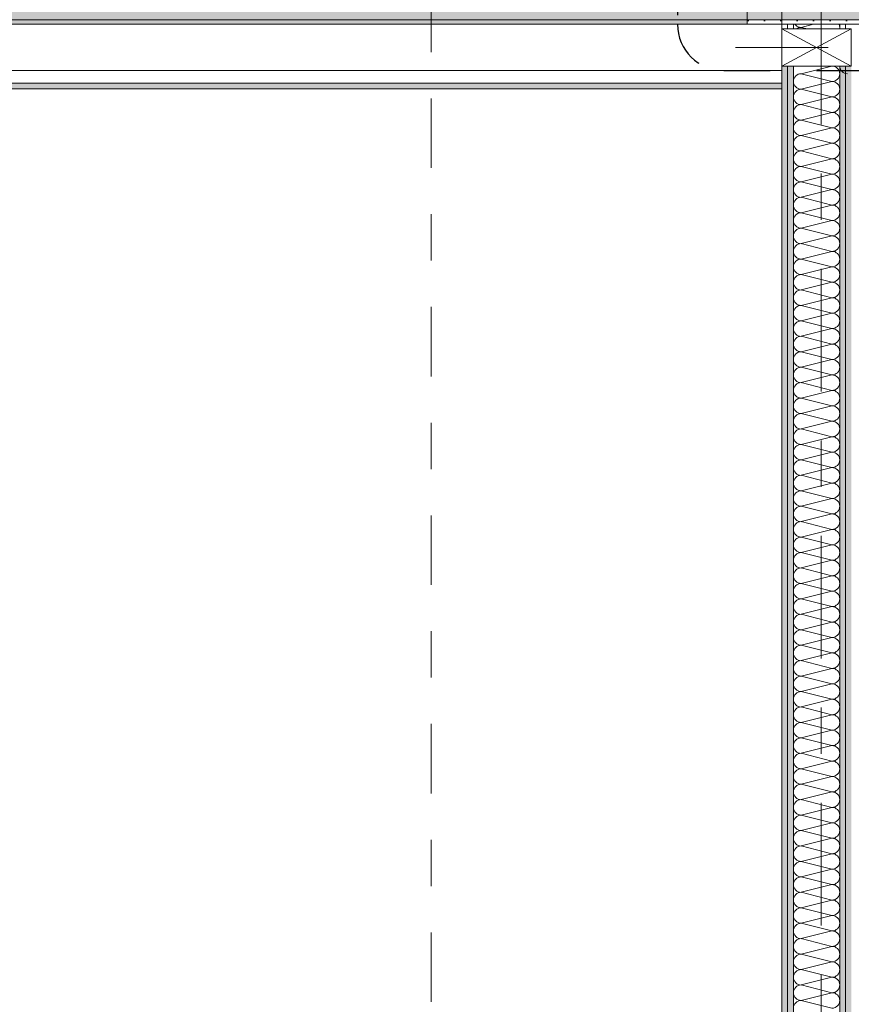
# Model space of a CAD drawing. Header units: metres. Extents: x -3.6 to 85.2, y -11 to 16.8.
# Tile 68 of 256: x 9.6 to 11.4, y 3.1 to 5.2. Entities that reach past the tile are written whole.
import ezdxf

# ---------------------------------------------------------------- set-up
doc = ezdxf.new("R2010")
doc.units = ezdxf.units.M
doc.header["$MEASUREMENT"] = 0
for name, pattern in [('Punktlinie eng', [0.0375, 0.0125, -0.025]), ('Schnittlinie', [0.3, 0.15, -0.075, 0, -0.075]), ('Strichlinie doppelt', [0.546806, 0.264583, -0.105833, 0.070556, -0.105833]), ('Strichpunktlinie', [0.31, 0.2, -0.05, 0.01, -0.05])]:
    doc.linetypes.add(name, pattern=pattern)
for name, color, linetype in [('201a - Marker.Schnitt - optisch Grundriss', 7, 'Continuous'), ('208 - Marker.Detail', 7, 'Continuous'), ('451 - Universal.Achsen Raster', 7, 'Continuous'), ('607 - Struktur.Stütze', 7, 'Continuous'), ('608 - Struktur.Träger', 7, 'Continuous'), ('Neubau_606 - Struktur.Wand Innen Ausbau', 7, 'Continuous'), ('Neubau_653 - Abdeckung.TB Verkofferung', 7, 'Continuous')]:
    doc.layers.add(name, color=color, linetype=linetype)
pattern_1 = [(45, (0, 0), (-0.01767767, 0.01767767), [0, -0.025])]

# ---------------------------------------------------------------- blocks, each defined once
blk = doc.blocks.new('*X28')
at = {"layer": 'Neubau_606 - Struktur.Wand Innen Ausbau', "color": 7, "linetype": 'Continuous', "lineweight": 5}
for p, q in [((11.2734, 5.19), (11.2749, 5.1882)), ((11.2749, 5.1882), (11.2774, 5.1861)), ((11.2774, 5.1861), (11.2803, 5.1846)), ((11.3133, 5.19), (11.2867, 5.1833)), ((11.3687, 5.1897), (11.3686, 5.19)), ((11.3697, 5.1866), (11.3687, 5.1897)), ((11.37, 5.1833), (11.3697, 5.1866)), ((11.2774, 5.1805), (11.2767, 5.18)), ((11.2803, 5.1821), (11.2774, 5.1805)), ((11.2803, 5.1846), (11.2834, 5.1837)), ((11.2834, 5.183), (11.2803, 5.1821)), ((11.2834, 5.1837), (11.2867, 5.1833)), ((11.2867, 5.1833), (11.2834, 5.183)), ((11.3001, 5.18), (11.2867, 5.1833)), ((11.3696, 5.18), (11.3697, 5.1801)), ((11.3697, 5.1801), (11.37, 5.1833))]:
    blk.add_line(p, q, dxfattribs=at)
blk = doc.blocks.new('*X29')
at = {"layer": 'Neubau_606 - Struktur.Wand Innen Ausbau', "color": 7, "linetype": 'Continuous', "lineweight": 5}
for p, q in [((11.3533, 5.1), (11.2867, 5.0833)), ((11.3533, 5.0667), (11.2867, 5.0833)), ((11.3533, 5.0667), (11.2867, 5.05)), ((11.3533, 5.0333), (11.2867, 5.05)), ((11.3533, 5.0333), (11.2867, 5.0167)), ((11.3533, 5), (11.2867, 5.0167)), ((11.3533, 5), (11.2867, 4.9833)), ((11.3533, 4.9667), (11.2867, 4.9833)), ((11.3533, 4.9667), (11.2867, 4.95)), ((11.3533, 4.9333), (11.2867, 4.95)), ((11.3533, 4.9333), (11.2867, 4.9167)), ((11.3533, 4.9), (11.2867, 4.9167)), ((11.3533, 4.9), (11.2867, 4.8833)), ((11.3533, 4.8667), (11.2867, 4.8833)), ((11.3533, 4.8667), (11.2867, 4.85)), ((11.3533, 4.8333), (11.2867, 4.85)), ((11.3533, 4.8333), (11.2867, 4.8167)), ((11.3533, 4.8), (11.2867, 4.8167)), ((11.3533, 4.8), (11.2867, 4.7833)), ((11.3533, 4.7667), (11.2867, 4.7833)), ((11.3533, 4.7667), (11.2867, 4.75)), ((11.3533, 4.7333), (11.2867, 4.75)), ((11.3533, 4.7333), (11.2867, 4.7167)), ((11.3533, 4.7), (11.2867, 4.7167)), ((11.3533, 4.7), (11.2867, 4.6833)), ((11.3533, 4.6667), (11.2867, 4.6833)), ((11.3533, 4.6667), (11.2867, 4.65)), ((11.3533, 4.6333), (11.2867, 4.65)), ((11.3533, 4.6333), (11.2867, 4.6167)), ((11.3533, 4.6), (11.2867, 4.6167)), ((11.3533, 4.6), (11.2867, 4.5833)), ((11.3533, 4.5667), (11.2867, 4.5833)), ((11.3533, 4.5667), (11.2867, 4.55)), ((11.3533, 4.5333), (11.2867, 4.55)), ((11.3533, 4.5333), (11.2867, 4.5167)), ((11.3533, 4.5), (11.2867, 4.5167)), ((11.3533, 4.5), (11.2867, 4.4833)), ((11.3533, 4.4667), (11.2867, 4.4833)), ((11.3533, 4.4667), (11.2867, 4.45)), ((11.3533, 4.4333), (11.2867, 4.45)), ((11.3533, 4.4333), (11.2867, 4.4167)), ((11.3533, 4.4), (11.2867, 4.4167)), ((11.3533, 4.4), (11.2867, 4.3833)), ((11.3533, 4.3667), (11.2867, 4.3833)), ((11.3533, 4.3667), (11.2867, 4.35)), ((11.3533, 4.3333), (11.2867, 4.35)), ((11.3533, 4.3333), (11.2867, 4.3167)), ((11.3533, 4.3), (11.2867, 4.3167)), ((11.3533, 4.3), (11.2867, 4.2833)), ((11.3533, 4.2667), (11.2867, 4.2833)), ((11.3533, 4.2667), (11.2867, 4.25)), ((11.3533, 4.2333), (11.2867, 4.25)), ((11.3533, 4.2333), (11.2867, 4.2167)), ((11.3533, 4.2), (11.2867, 4.2167)), ((11.3533, 4.2), (11.2867, 4.1833)), ((11.3533, 4.1667), (11.2867, 4.1833)), ((11.3533, 4.1667), (11.2867, 4.15)), ((11.3533, 4.1333), (11.2867, 4.15)), ((11.3533, 4.1333), (11.2867, 4.1167)), ((11.3533, 4.1), (11.2867, 4.1167)), ((11.3533, 4.1), (11.2867, 4.0833)), ((11.3533, 4.0667), (11.2867, 4.0833)), ((11.3533, 4.0667), (11.2867, 4.05)), ((11.3533, 4.0333), (11.2867, 4.05)), ((11.3533, 4.0333), (11.2867, 4.0167)), ((11.3533, 4), (11.2867, 4.0167)), ((11.3533, 4), (11.2867, 3.9833)), ((11.3533, 3.9667), (11.2867, 3.9833)), ((11.3533, 3.9667), (11.2867, 3.95)), ((11.3533, 3.9333), (11.2867, 3.95)), ((11.3533, 3.9333), (11.2867, 3.9167)), ((11.3533, 3.9), (11.2867, 3.9167)), ((11.3533, 3.9), (11.2867, 3.8833)), ((11.3533, 3.8667), (11.2867, 3.8833)), ((11.3533, 3.8667), (11.2867, 3.85)), ((11.3533, 3.8333), (11.2867, 3.85)), ((11.3533, 3.8333), (11.2867, 3.8167)), ((11.3533, 3.8), (11.2867, 3.8167)), ((11.3533, 3.8), (11.2867, 3.7833)), ((11.3533, 3.7667), (11.2867, 3.7833)), ((11.3533, 3.7667), (11.2867, 3.75)), ((11.3533, 3.7333), (11.2867, 3.75)), ((11.3533, 3.7333), (11.2867, 3.7167)), ((11.3533, 3.7), (11.2867, 3.7167)), ((11.3533, 3.7), (11.2867, 3.6833)), ((11.3533, 3.6667), (11.2867, 3.6833)), ((11.3533, 3.6667), (11.2867, 3.65)), ((11.3533, 3.6333), (11.2867, 3.65)), ((11.3533, 3.6333), (11.2867, 3.6167)), ((11.3533, 3.6), (11.2867, 3.6167)), ((11.3533, 3.6), (11.2867, 3.5833)), ((11.3533, 3.5667), (11.2867, 3.5833)), ((11.3533, 3.5667), (11.2867, 3.55)), ((11.3533, 3.5333), (11.2867, 3.55)), ((11.3533, 3.5333), (11.2867, 3.5167)), ((11.3533, 3.5), (11.2867, 3.5167)), ((11.3533, 3.5), (11.2867, 3.4833)), ((11.3533, 3.4667), (11.2867, 3.4833)), ((11.3533, 3.4667), (11.2867, 3.45)), ((11.3533, 3.4333), (11.2867, 3.45)), ((11.3533, 3.4333), (11.2867, 3.4167)), ((11.3533, 3.4), (11.2867, 3.4167)), ((11.3533, 3.4), (11.2867, 3.3833)), ((11.3533, 3.3667), (11.2867, 3.3833)), ((11.3533, 3.3667), (11.2867, 3.35)), ((11.3533, 3.3333), (11.2867, 3.35)), ((11.3533, 3.3333), (11.2867, 3.3167)), ((11.3533, 3.3), (11.2867, 3.3167)), ((11.3533, 3.3), (11.2867, 3.2833)), ((11.3533, 3.2667), (11.2867, 3.2833)), ((11.3533, 3.2667), (11.2867, 3.25)), ((11.3533, 3.2333), (11.2867, 3.25)), ((11.3533, 3.2333), (11.2867, 3.2167)), ((11.3533, 3.2), (11.2867, 3.2167)), ((11.3533, 3.2), (11.2867, 3.1833)), ((11.3533, 3.1667), (11.2867, 3.1833)), ((11.3533, 3.1667), (11.2867, 3.15)), ((11.3533, 3.1333), (11.2867, 3.15)), ((11.3533, 3.1333), (11.2867, 3.1167)), ((11.3533, 3.1), (11.2867, 3.1167)), ((11.3533, 3.1), (11.2867, 3.0833)), ((11.3533, 3.0667), (11.2867, 3.0833))]:
    blk.add_line(p, q, dxfattribs=at)
for centre, start, end in [((11.2867, 5.1), 180.061, 180.1144), ((11.3533, 5.0833), 0, 87.3554), ((11.3867, 5.1), 180.061, 270), ((11.2867, 5.0667), 90, 180), ((11.3533, 5.0833), 270, 0), ((11.2867, 5.0667), 180, 270), ((11.3533, 5.05), 0, 90), ((11.2867, 5.0333), 90, 180), ((11.3533, 5.05), 270, 0), ((11.2867, 5.0333), 180, 270), ((11.2867, 5), 90, 180), ((11.3533, 5.0167), 0, 90), ((11.3533, 5.0167), 270, 0), ((11.2867, 5), 180, 270), ((11.3533, 4.9833), 0, 90), ((11.2867, 4.9667), 90, 180), ((11.3533, 4.9833), 270, 0), ((11.2867, 4.9667), 180, 270), ((11.3533, 4.95), 0, 90), ((11.2867, 4.9333), 90, 180), ((11.2867, 4.9333), 180, 270), ((11.3533, 4.95), 270, 0), ((11.3533, 4.9167), 0, 90), ((11.2867, 4.9), 90, 180), ((11.3533, 4.9167), 270, 0), ((11.2867, 4.9), 180, 270), ((11.3533, 4.8833), 0, 90), ((11.2867, 4.8667), 90, 180), ((11.2867, 4.8667), 180, 270), ((11.3533, 4.8833), 270, 0), ((11.3533, 4.85), 0, 90), ((11.2867, 4.8333), 90, 180), ((11.3533, 4.85), 270, 0), ((11.2867, 4.8333), 180, 270), ((11.3533, 4.8167), 0, 90), ((11.2867, 4.8), 90, 180), ((11.3533, 4.8167), 270, 0), ((11.2867, 4.8), 180, 270), ((11.2867, 4.7667), 90, 180), ((11.3533, 4.7833), 0, 90), ((11.3533, 4.7833), 270, 0), ((11.2867, 4.7667), 180, 270), ((11.3533, 4.75), 0, 90), ((11.2867, 4.7333), 90, 180), ((11.3533, 4.75), 270, 0), ((11.2867, 4.7333), 180, 270), ((11.3533, 4.7167), 0, 90), ((11.2867, 4.7), 90, 180), ((11.2867, 4.7), 180, 270), ((11.3533, 4.7167), 270, 0), ((11.3533, 4.6833), 0, 90), ((11.2867, 4.6667), 90, 180), ((11.3533, 4.6833), 270, 0), ((11.2867, 4.6667), 180, 270), ((11.3533, 4.65), 0, 90), ((11.2867, 4.6333), 90, 180), ((11.2867, 4.6333), 180, 270), ((11.3533, 4.65), 270, 0), ((11.3533, 4.6167), 0, 90), ((11.2867, 4.6), 90, 180), ((11.3533, 4.6167), 270, 0), ((11.2867, 4.6), 180, 270), ((11.3533, 4.5833), 0, 90), ((11.2867, 4.5667), 90, 180), ((11.3533, 4.5833), 270, 0), ((11.2867, 4.5667), 180, 270), ((11.2867, 4.5333), 90, 180), ((11.3533, 4.55), 0, 90), ((11.3533, 4.55), 270, 0), ((11.2867, 4.5333), 180, 270), ((11.3533, 4.5167), 0, 90), ((11.2867, 4.5), 90, 180), ((11.3533, 4.5167), 270, 0), ((11.2867, 4.5), 180, 270), ((11.3533, 4.4833), 0, 90), ((11.2867, 4.4667), 90, 180), ((11.2867, 4.4667), 180, 270), ((11.3533, 4.4833), 270, 0), ((11.3533, 4.45), 0, 90), ((11.2867, 4.4333), 90, 180), ((11.3533, 4.45), 270, 0), ((11.2867, 4.4333), 180, 270), ((11.3533, 4.4167), 0, 90), ((11.2867, 4.4), 90, 180), ((11.2867, 4.4), 180, 270), ((11.3533, 4.4167), 270, 0), ((11.3533, 4.3833), 0, 90), ((11.2867, 4.3667), 90, 180), ((11.3533, 4.3833), 270, 0), ((11.2867, 4.3667), 180, 270), ((11.3533, 4.35), 0, 90), ((11.2867, 4.3333), 90, 180), ((11.3533, 4.35), 270, 0), ((11.2867, 4.3333), 180, 270), ((11.2867, 4.3), 90, 180), ((11.3533, 4.3167), 0, 90), ((11.3533, 4.3167), 270, 0), ((11.2867, 4.3), 180, 270), ((11.3533, 4.2833), 0, 90), ((11.2867, 4.2667), 90, 180), ((11.3533, 4.2833), 270, 0), ((11.2867, 4.2667), 180, 270), ((11.2867, 4.2333), 90, 180), ((11.3533, 4.25), 0, 90), ((11.3533, 4.25), 270, 0), ((11.2867, 4.2333), 180, 270), ((11.3533, 4.2167), 0, 90), ((11.2867, 4.2), 90, 180), ((11.3533, 4.2167), 270, 0), ((11.2867, 4.2), 180, 270), ((11.3533, 4.1833), 0, 90), ((11.2867, 4.1667), 90, 180), ((11.2867, 4.1667), 180, 270), ((11.3533, 4.1833), 270, 0), ((11.3533, 4.15), 0, 90), ((11.2867, 4.1333), 90, 180), ((11.3533, 4.15), 270, 0), ((11.2867, 4.1333), 180, 270), ((11.3533, 4.1167), 0, 90), ((11.2867, 4.1), 90, 180), ((11.3533, 4.1167), 270, 0), ((11.2867, 4.1), 180, 270), ((11.2867, 4.0667), 90, 180), ((11.3533, 4.0833), 0, 90), ((11.3533, 4.0833), 270, 0), ((11.2867, 4.0667), 180, 270), ((11.3533, 4.05), 0, 90), ((11.2867, 4.0333), 90, 180), ((11.3533, 4.05), 270, 0), ((11.2867, 4.0333), 180, 270), ((11.2867, 4), 90, 180), ((11.3533, 4.0167), 0, 90), ((11.3533, 4.0167), 270, 0), ((11.2867, 4), 180, 270), ((11.3533, 3.9833), 0, 90), ((11.2867, 3.9667), 90, 180), ((11.3533, 3.9833), 270, 0), ((11.2867, 3.9667), 180, 270), ((11.3533, 3.95), 0, 90), ((11.2867, 3.9333), 90, 180), ((11.2867, 3.9333), 180, 270), ((11.3533, 3.95), 270, 0), ((11.3533, 3.9167), 0, 90), ((11.2867, 3.9), 90, 180), ((11.3533, 3.9167), 270, 0), ((11.2867, 3.9), 180, 270), ((11.3533, 3.8833), 0, 90), ((11.2867, 3.8667), 90, 180), ((11.3533, 3.8833), 270, 0), ((11.2867, 3.8667), 180, 270), ((11.2867, 3.8333), 90, 180), ((11.3533, 3.85), 0, 90), ((11.3533, 3.85), 270, 0), ((11.2867, 3.8333), 180, 270), ((11.3533, 3.8167), 0, 90), ((11.2867, 3.8), 90, 180), ((11.3533, 3.8167), 270, 0), ((11.2867, 3.8), 180, 270), ((11.2867, 3.7667), 90, 180), ((11.3533, 3.7833), 0, 90), ((11.3533, 3.7833), 270, 0), ((11.2867, 3.7667), 180, 270), ((11.3533, 3.75), 0, 90), ((11.2867, 3.7333), 90, 180), ((11.3533, 3.75), 270, 0), ((11.2867, 3.7333), 180, 270), ((11.3533, 3.7167), 0, 90), ((11.2867, 3.7), 90, 180), ((11.2867, 3.7), 180, 270), ((11.3533, 3.7167), 270, 0), ((11.3533, 3.6833), 0, 90), ((11.2867, 3.6667), 90, 180), ((11.3533, 3.6833), 270, 0), ((11.2867, 3.6667), 180, 270), ((11.3533, 3.65), 0, 90), ((11.2867, 3.6333), 90, 180), ((11.3533, 3.65), 270, 0), ((11.2867, 3.6333), 180, 270), ((11.2867, 3.6), 90, 180), ((11.3533, 3.6167), 0, 90), ((11.3533, 3.6167), 270, 0), ((11.2867, 3.6), 180, 270), ((11.3533, 3.5833), 0, 90), ((11.2867, 3.5667), 90, 180), ((11.3533, 3.5833), 270, 0), ((11.2867, 3.5667), 180, 270), ((11.2867, 3.5333), 90, 180), ((11.3533, 3.55), 0, 90), ((11.3533, 3.55), 270, 0), ((11.2867, 3.5333), 180, 270), ((11.3533, 3.5167), 0, 90), ((11.2867, 3.5), 90, 180), ((11.3533, 3.5167), 270, 0), ((11.2867, 3.5), 180, 270), ((11.3533, 3.4833), 0, 90), ((11.2867, 3.4667), 90, 180), ((11.2867, 3.4667), 180, 270), ((11.3533, 3.4833), 270, 0), ((11.3533, 3.45), 0, 90), ((11.2867, 3.4333), 90, 180), ((11.3533, 3.45), 270, 0), ((11.2867, 3.4333), 180, 270), ((11.3533, 3.4167), 0, 90), ((11.2867, 3.4), 90, 180), ((11.2867, 3.4), 180, 270), ((11.3533, 3.4167), 270, 0), ((11.3533, 3.3833), 0, 90), ((11.2867, 3.3667), 90, 180), ((11.3533, 3.3833), 270, 0), ((11.2867, 3.3667), 180, 270), ((11.3533, 3.35), 0, 90), ((11.2867, 3.3333), 90, 180), ((11.3533, 3.35), 270, 0), ((11.2867, 3.3333), 180, 270), ((11.2867, 3.3), 90, 180), ((11.3533, 3.3167), 0, 90), ((11.3533, 3.3167), 270, 0), ((11.2867, 3.3), 180, 270), ((11.3533, 3.2833), 0, 90), ((11.2867, 3.2667), 90, 180), ((11.3533, 3.2833), 270, 0), ((11.2867, 3.2667), 180, 270), ((11.3533, 3.25), 0, 90), ((11.2867, 3.2333), 90, 180), ((11.2867, 3.2333), 180, 270), ((11.3533, 3.25), 270, 0), ((11.3533, 3.2167), 0, 90), ((11.2867, 3.2), 90, 180), ((11.3533, 3.2167), 270, 0), ((11.2867, 3.2), 180, 270), ((11.3533, 3.1833), 0, 90), ((11.2867, 3.1667), 90, 180), ((11.2867, 3.1667), 180, 270), ((11.3533, 3.1833), 270, 0), ((11.3533, 3.15), 0, 90), ((11.2867, 3.1333), 90, 180), ((11.3533, 3.15), 270, 0), ((11.2867, 3.1333), 180, 270), ((11.3533, 3.1167), 0, 90), ((11.2867, 3.1), 90, 180), ((11.3533, 3.1167), 270, 0), ((11.2867, 3.1), 180, 270), ((11.2867, 3.0667), 90, 180), ((11.3533, 3.0833), 0, 90), ((11.3533, 3.0833), 270, 0)]:
    blk.add_arc(centre, 0.0167, start, end, dxfattribs=at)

msp = doc.modelspace()

# ---------------------------------------------------------------- hatches: boundary and pattern name
at = {"layer": '607 - Struktur.Stütze', "linetype": 'Continuous', "lineweight": 0, "true_color": 0x000000}
h = msp.add_hatch(dxfattribs=at)
h.set_pattern_fill('Gips_0001', color=18, style=0, pattern_type=2)
h.set_pattern_definition(pattern_1)
h.paths.add_polyline_path([(11.17, 6.01), (11.17, 5.19), (11.49, 5.19), (11.49, 6.01), (11.3625, 6.01), (11.3625, 6), (11.48, 6), (11.48, 5.2), (11.18, 5.2), (11.18, 6), (11.2975, 6), (11.2975, 6.01)])
at = {"layer": '608 - Struktur.Träger', "linetype": 'Continuous', "lineweight": 0, "true_color": 0x000000}
h = msp.add_hatch(dxfattribs=at)
h.set_pattern_fill('Beton__Stahlbeton_0001', color=18, style=0, pattern_type=2)
h.set_pattern_definition([(45, (0, 0), (-0.08485281, 0.08485281), []), (45, (-0.04243, 0.04243), (-0.08485281, 0.08485281), [0.09, -0.03])])
h.paths.add_polyline_path([(0.69, 5.4), (0.38, 5.4), (0.38, 5.2), (0.69, 5.2), (7.57, 5.2), (7.89, 5.2), (11.17, 5.2), (11.49, 5.2), (14.86, 5.2), (15.02, 5.2), (18.37, 5.2), (18.69, 5.2), (22.04, 5.2), (22.2, 5.2), (25.57, 5.2), (25.89, 5.2), (29.26, 5.2), (29.42, 5.2), (32.77, 5.2), (33.09, 5.2), (36.46, 5.2), (36.6, 5.2), (39.97, 5.2), (40.29, 5.2), (47.16, 5.2), (47.49, 5.2), (54.37, 5.2), (54.69, 5.2), (58.06, 5.2), (58.195, 5.2), (61.57, 5.2), (61.88, 5.2), (61.88, 5.4), (61.57, 5.4), (58.195, 5.4), (58.06, 5.4), (54.69, 5.4), (54.37, 5.4), (47.49, 5.4), (47.17, 5.4), (40.29, 5.4), (39.97, 5.4), (36.6, 5.4), (36.46, 5.4), (33.09, 5.4), (32.77, 5.4), (29.42, 5.4), (29.26, 5.4), (25.89, 5.4), (25.57, 5.4), (22.2, 5.4), (22.04, 5.4), (18.69, 5.4), (18.37, 5.4), (15.02, 5.4), (14.86, 5.4), (11.49, 5.4), (11.17, 5.4), (7.89, 5.4), (7.57, 5.4)])
h = msp.add_hatch(dxfattribs=at)
h.set_pattern_fill('Gips_0001', color=18, style=0, pattern_type=2)
h.set_pattern_definition(pattern_1)
h.paths.add_polyline_path([(7.89, 5.2), (7.89, 5.19), (11.17, 5.19), (11.17, 5.2)])
at = {"layer": 'Neubau_606 - Struktur.Wand Innen Ausbau', "linetype": 'Continuous', "lineweight": 0, "true_color": 0x000000}
h = msp.add_hatch(dxfattribs=at)
h.set_pattern_fill('Gips_0001', color=18, style=0, pattern_type=2)
h.set_pattern_definition(pattern_1)
h.paths.add_polyline_path([(11.2575, 5.19), (11.245, 5.19), (11.245, 5.18), (11.2575, 5.18)])
h = msp.add_hatch(dxfattribs=at)
h.set_pattern_fill('Gips_0001', color=18, style=0, pattern_type=2)
h.set_pattern_definition(pattern_1)
h.paths.add_polyline_path([(11.27, 5.19), (11.2575, 5.19), (11.2575, 5.18), (11.27, 5.18)])
h = msp.add_hatch(dxfattribs=at)
h.set_pattern_fill('Gips_0001', color=18, style=0, pattern_type=2)
h.set_pattern_definition(pattern_1)
h.paths.add_polyline_path([(11.37, 5.18), (11.3825, 5.18), (11.3825, 5.19), (11.37, 5.19)])
h = msp.add_hatch(dxfattribs=at)
h.set_pattern_fill('Gips_0001', color=18, style=0, pattern_type=2)
h.set_pattern_definition(pattern_1)
h.paths.add_polyline_path([(11.3825, 5.19), (11.3825, 5.18), (11.395, 5.18), (11.395, 5.19)])
h = msp.add_hatch(dxfattribs=at)
h.set_pattern_fill('Gips_0001', color=18, style=0, pattern_type=2)
h.set_pattern_definition(pattern_1)
h.paths.add_polyline_path([(11.245, 0.71), (11.2575, 0.71), (11.2575, 5.1), (11.245, 5.1)])
h = msp.add_hatch(dxfattribs=at)
h.set_pattern_fill('Gips_0001', color=18, style=0, pattern_type=2)
h.set_pattern_definition(pattern_1)
h.paths.add_polyline_path([(11.2575, 0.71), (11.27, 0.71), (11.27, 5.1), (11.2575, 5.1)])
h = msp.add_hatch(dxfattribs=at)
h.set_pattern_fill('Gips_0001', color=18, style=0, pattern_type=2)
h.set_pattern_definition(pattern_1)
h.paths.add_polyline_path([(11.3825, 5.1), (11.37, 5.1), (11.37, 0.71), (11.3825, 0.71)])
h = msp.add_hatch(dxfattribs=at)
h.set_pattern_fill('Gips_0001', color=18, style=0, pattern_type=2)
h.set_pattern_definition(pattern_1)
h.paths.add_polyline_path([(11.3825, 0.71), (11.395, 0.71), (11.395, 5.1), (11.3825, 5.1)])
at = {"layer": 'Neubau_653 - Abdeckung.TB Verkofferung', "linetype": 'Continuous', "lineweight": 0, "true_color": 0x000000}
h = msp.add_hatch(dxfattribs=at)
h.set_pattern_fill('Gips_0001', color=18, style=0, pattern_type=2)
h.set_pattern_definition(pattern_1)
h.paths.add_polyline_path([(7.805, 5.0505), (11.245, 5.0505), (11.245, 5.063), (7.805, 5.063)])

# ---------------------------------------------------------------- linework, layer by layer
at = {"layer": '201a - Marker.Schnitt - optisch Grundriss', "color": 7, "linetype": 'Schnittlinie', "lineweight": 13}
msp.add_line((10.488, 14.48), (10.488, -0.78), dxfattribs=at)
at = {"layer": '208 - Marker.Detail', "color": 30, "linetype": 'Punktlinie eng', "lineweight": 25, "true_color": 0xff6e00}
for p, q in [((11.02, 8.51), (11.02, 5.19)), ((11.12, 5.09), (12.3377, 5.09))]:
    msp.add_line(p, q, dxfattribs=at)
msp.add_arc((11.12, 5.19), 0.1, 180, 270, dxfattribs=at)
at = {"layer": '451 - Universal.Achsen Raster', "color": 160, "linetype": 'Strichlinie doppelt', "lineweight": 9, "true_color": 0x3232ff}
msp.add_line((11.33, -10.585), (11.33, 16.355), dxfattribs=at)
at = {"layer": '607 - Struktur.Stütze', "color": 7, "linetype": 'Continuous', "lineweight": 5, "flags": 128}
msp.add_lwpolyline([(11.2975, 6.01), (11.17, 6.01), (11.17, 5.19), (11.49, 5.19), (11.49, 6.01), (11.3625, 6.01)], dxfattribs=at)
at = {"layer": '608 - Struktur.Träger', "color": 7, "linetype": 'Continuous', "lineweight": 13}
msp.add_line((0.38, 5.19), (61.88, 5.19), dxfattribs=at)
at = {"layer": '608 - Struktur.Träger', "color": 7, "linetype": 'Continuous', "lineweight": 5}
for p, q in [((11.17, 5.19), (7.89, 5.19)), ((11.17, 5.2), (11.17, 5.19))]:
    msp.add_line(p, q, dxfattribs=at)
at = {"layer": '608 - Struktur.Träger', "color": 7, "linetype": 'Continuous', "lineweight": 13, "flags": 128}
msp.add_lwpolyline([(32.77, 5.2), (29.42, 5.2), (29.26, 5.2), (25.89, 5.2), (25.57, 5.2), (22.2, 5.2), (22.04, 5.2), (18.69, 5.2), (18.37, 5.2), (15.02, 5.2), (14.86, 5.2), (11.49, 5.2), (11.17, 5.2), (7.89, 5.2), (7.57, 5.2), (0.69, 5.2), (0.38, 5.2)], dxfattribs=at)
at = {"layer": 'Neubau_606 - Struktur.Wand Innen Ausbau', "color": 1, "linetype": 'Continuous', "lineweight": 9}
for p, q in [((11.2575, 5.18), (11.2575, 5.19)), ((11.3825, 5.18), (11.3825, 5.19)), ((11.245, 5.1), (11.395, 5.18)), ((11.245, 5.18), (11.395, 5.1)), ((11.2575, 0.71), (11.2575, 5.1)), ((11.3825, 0.71), (11.3825, 5.1))]:
    msp.add_line(p, q, dxfattribs=at)
at = {"layer": 'Neubau_606 - Struktur.Wand Innen Ausbau', "color": 1, "linetype": 'Continuous', "lineweight": 13}
for p, q in [((11.27, 5.18), (11.27, 5.19)), ((11.37, 5.18), (11.37, 5.19)), ((11.27, 0.71), (11.27, 5.1)), ((11.37, 0.71), (11.37, 5.1))]:
    msp.add_line(p, q, dxfattribs=at)
at = {"layer": 'Neubau_606 - Struktur.Wand Innen Ausbau', "color": 1, "linetype": 'Strichpunktlinie', "lineweight": 5}
msp.add_line((11.145, 5.14), (11.495, 5.14), dxfattribs=at)
msp.add_line((11.145, 5.14), (11.495, 5.14), dxfattribs=at)
at = {"layer": 'Neubau_606 - Struktur.Wand Innen Ausbau', "color": 1, "linetype": 'Continuous', "lineweight": 13, "flags": 128}
for points in [[(11.245, 5.19), (11.245, 5.18)], [(11.245, 5.1), (11.245, 0.71)]]:
    msp.add_lwpolyline(points, dxfattribs=at)
at = {"layer": 'Neubau_606 - Struktur.Wand Innen Ausbau', "color": 1, "linetype": 'Continuous', "lineweight": 9, "flags": 128}
for points in [[(11.245, 5.18), (11.245, 5.1)], [(11.2575, 5.18), (11.245, 5.18)], [(11.27, 5.18), (11.2575, 5.18)], [(11.37, 5.18), (11.27, 5.18)], [(11.3825, 5.18), (11.37, 5.18)], [(11.395, 5.18), (11.3825, 5.18)], [(11.395, 5.1), (11.395, 5.18)], [(11.245, 5.1), (11.2575, 5.1)], [(11.2575, 5.1), (11.27, 5.1)], [(11.27, 5.1), (11.37, 5.1)], [(11.37, 5.1), (11.3825, 5.1)], [(11.3825, 5.1), (11.395, 5.1)]]:
    msp.add_lwpolyline(points, dxfattribs=at)
at = {"layer": 'Neubau_653 - Abdeckung.TB Verkofferung', "color": 1, "linetype": 'Continuous', "lineweight": 9}
for p, q in [((11.245, 5.0505), (11.245, 5.8725)), ((7.805, 5.0505), (11.245, 5.0505))]:
    msp.add_line(p, q, dxfattribs=at)
at = {"layer": 'Neubau_653 - Abdeckung.TB Verkofferung', "color": 1, "linetype": 'Continuous', "lineweight": 5}
for p, q in [((11.245, 5.19), (7.805, 5.19)), ((11.245, 5.09), (7.805, 5.09)), ((11.245, 5.063), (7.805, 5.063)), ((11.245, 5.0505), (7.805, 5.0505))]:
    msp.add_line(p, q, dxfattribs=at)
at = {"layer": 'Neubau_653 - Abdeckung.TB Verkofferung', "color": 1, "linetype": 'Continuous', "lineweight": 5, "flags": 128}
msp.add_lwpolyline([(11.245, 5.19), (11.245, 5.09), (11.245, 5.063), (11.245, 5.0505)], dxfattribs=at)

# ---------------------------------------------------------------- block references
at = {"layer": 'Neubau_606 - Struktur.Wand Innen Ausbau', "color": 1, "lineweight": 13}
for name in ['*X28', '*X29']:
    msp.add_blockref(name, (0, 0), dxfattribs=at)

doc.saveas('drawing.dxf')
